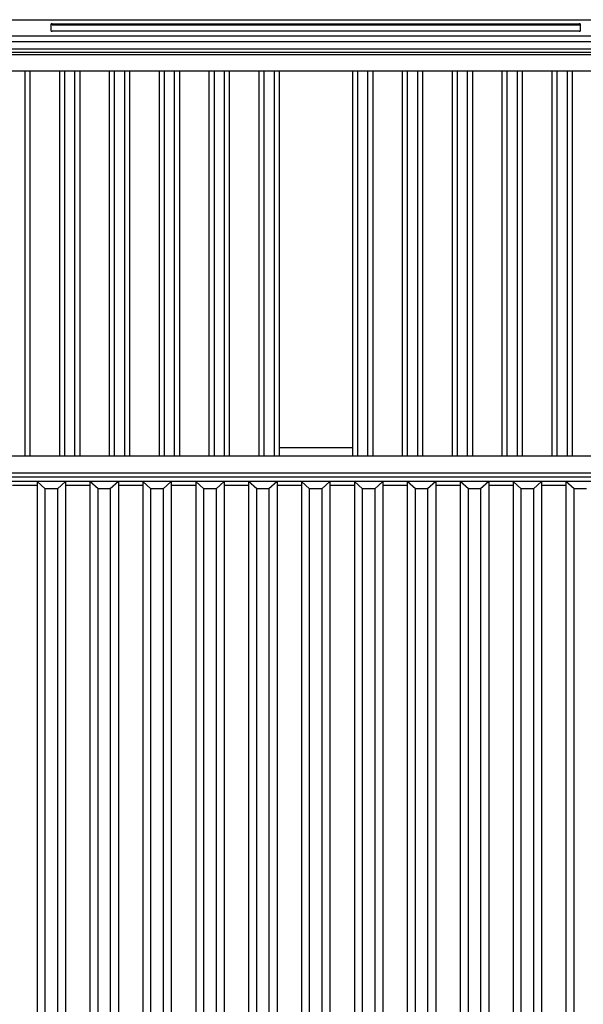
# Model space of a CAD drawing. Header units: inches. Extents: x 0 to 117, y 0 to 83.
# Tile 27 of 59: x 79.06 to 84.51, y 45.53 to 55.07. Entities that reach past the tile are written whole.
import ezdxf

# ---------------------------------------------------------------- set-up
doc = ezdxf.new("R2010")
doc.units = ezdxf.units.IN
doc.header["$LTSCALE"] = 6.431102
doc.header["$MEASUREMENT"] = 0
doc.layers.get('0').update_dxf_attribs({"linetype": 'CONTINUOUS'})

msp = doc.modelspace()

# ---------------------------------------------------------------- linework, layer by layer
at = {"color": 7, "linetype": 'CONTINUOUS'}
for p, q in [((77.7329, 55.066), (86.11, 55.066)), ((79.3624, 54.9553), (79.3624, 55.0264)), ((79.3722, 55.0269), (79.3722, 55.017)), ((79.3722, 55.0269), (84.4707, 55.0269)), ((79.3722, 55.017), (84.4707, 55.017)), ((84.4707, 55.017), (84.4707, 55.0269)), ((84.4805, 55.0264), (84.4805, 54.9553)), ((84.4707, 54.9548), (79.3722, 54.9548)), ((86.1148, 54.8511), (77.7281, 54.8511)), ((77.7329, 54.9101), (86.11, 54.9101)), ((77.7329, 54.7849), (86.11, 54.7849)), ((77.9386, 54.75), (85.9043, 54.75)), ((85.9043, 54.7244), (77.9386, 54.7244)), ((77.512, 54.5721), (86.3309, 54.5721)), ((79.1065, 54.5721), (79.1065, 50.8439)), ((79.1557, 54.5721), (79.1557, 50.8439)), ((79.4411, 54.5721), (79.4411, 50.8439)), ((79.4904, 54.5721), (79.4904, 50.8439)), ((79.5888, 54.5721), (79.5888, 50.8439)), ((79.638, 54.5721), (79.638, 50.8439)), ((79.9234, 54.5721), (79.9234, 50.8439)), ((79.9726, 54.5721), (79.9726, 50.8439)), ((80.0711, 54.5721), (80.0711, 50.8439)), ((80.1203, 54.5721), (80.1203, 50.8439)), ((80.4057, 54.5721), (80.4057, 50.8439)), ((80.4549, 54.5721), (80.4549, 50.8439)), ((80.5533, 54.5721), (80.5533, 50.8439)), ((80.6026, 54.5721), (80.6026, 50.8439)), ((80.888, 54.5721), (80.888, 50.8439)), ((80.9372, 54.5721), (80.9372, 50.8439)), ((81.0356, 54.5721), (81.0356, 50.8439)), ((81.0848, 54.5721), (81.0848, 50.8439)), ((81.3703, 54.5721), (81.3703, 50.8439)), ((81.4195, 54.5721), (81.4195, 50.8439)), ((81.5179, 54.5721), (81.5179, 50.8439)), ((81.5671, 54.5721), (81.5671, 50.8439)), ((82.2758, 54.5721), (82.2758, 50.8439)), ((82.325, 54.5721), (82.325, 50.8439)), ((82.4234, 54.5721), (82.4234, 50.8439)), ((82.4726, 54.5721), (82.4726, 50.8439)), ((82.7581, 54.5721), (82.7581, 50.8439)), ((82.8073, 54.5721), (82.8073, 50.8439)), ((82.9057, 54.5721), (82.9057, 50.8439)), ((82.9549, 54.5721), (82.9549, 50.8439)), ((83.2404, 54.5721), (83.2404, 50.8439)), ((83.2896, 54.5721), (83.2896, 50.8439)), ((83.388, 54.5721), (83.388, 50.8439)), ((83.4372, 54.5721), (83.4372, 50.8439)), ((83.7226, 54.5721), (83.7226, 50.8439)), ((83.7718, 54.5721), (83.7718, 50.8439)), ((83.8703, 54.5721), (83.8703, 50.8439)), ((83.9195, 54.5721), (83.9195, 50.8439)), ((84.2049, 54.5721), (84.2049, 50.8439)), ((84.2541, 54.5721), (84.2541, 50.8439)), ((84.3526, 54.5721), (84.3526, 50.8439)), ((84.4018, 54.5721), (84.4018, 50.8439)), ((81.5671, 50.9226), (82.2758, 50.9226)), ((77.512, 50.8439), (86.3309, 50.8439)), ((77.3498, 50.6773), (86.4931, 50.6773)), ((86.4931, 50.638), (77.3498, 50.638)), ((76.5972, 50.5967), (87.2457, 50.5967)), ((79.2246, 50.5573), (78.9884, 50.5573)), ((79.2246, 50.5957), (79.2246, 37.2749)), ((79.3033, 50.524), (79.2246, 50.5957)), ((79.5002, 50.5957), (79.4215, 50.524)), ((79.5002, 50.5957), (79.5002, 37.2749)), ((79.7364, 50.5573), (79.5002, 50.5573)), ((79.7364, 50.5957), (79.7364, 37.2749)), ((79.8152, 50.524), (79.7364, 50.5957)), ((80.012, 50.5957), (79.9333, 50.524)), ((80.012, 50.5957), (80.012, 37.2749)), ((80.2482, 50.5573), (80.012, 50.5573)), ((80.2482, 50.5957), (80.2482, 37.2749)), ((80.327, 50.524), (80.2482, 50.5957)), ((80.5238, 50.5957), (80.4451, 50.524)), ((80.5238, 50.5957), (80.5238, 37.2749)), ((80.76, 50.5573), (80.5238, 50.5573)), ((80.76, 50.5957), (80.76, 37.2749)), ((80.8388, 50.524), (80.76, 50.5957)), ((81.0356, 50.5957), (80.9569, 50.524)), ((81.0356, 50.5957), (81.0356, 37.2749)), ((81.2718, 50.5573), (81.0356, 50.5573)), ((81.2718, 50.5957), (81.2718, 37.2749)), ((81.3506, 50.524), (81.2718, 50.5957)), ((81.5474, 50.5957), (81.4687, 50.524)), ((81.5474, 50.5957), (81.5474, 37.2749)), ((81.7837, 50.5573), (81.5474, 50.5573)), ((81.7837, 50.5957), (81.7837, 37.2749)), ((81.8624, 50.524), (81.7837, 50.5957)), ((82.0592, 50.5957), (81.9805, 50.524)), ((82.0592, 50.5957), (82.0592, 37.2749)), ((82.2955, 50.5573), (82.0592, 50.5573)), ((82.2955, 50.5957), (82.2955, 37.2749)), ((82.3742, 50.524), (82.2955, 50.5957)), ((82.5711, 50.5957), (82.4923, 50.524)), ((82.5711, 50.5957), (82.5711, 37.2749)), ((82.8073, 50.5573), (82.5711, 50.5573)), ((82.8073, 50.5957), (82.8073, 37.2749)), ((82.886, 50.524), (82.8073, 50.5957)), ((83.0829, 50.5957), (83.0041, 50.524)), ((83.0829, 50.5957), (83.0829, 37.2749)), ((83.3191, 50.5573), (83.0829, 50.5573)), ((83.3191, 50.5957), (83.3191, 37.2749)), ((83.3978, 50.524), (83.3191, 50.5957)), ((83.5947, 50.5957), (83.5159, 50.524)), ((83.5947, 50.5957), (83.5947, 37.2749)), ((83.8309, 50.5573), (83.5947, 50.5573)), ((83.8309, 50.5957), (83.8309, 37.2749)), ((83.9096, 50.524), (83.8309, 50.5957)), ((84.1065, 50.5957), (84.0278, 50.524)), ((84.1065, 50.5957), (84.1065, 37.2749)), ((84.3427, 50.5573), (84.1065, 50.5573)), ((84.3427, 50.5957), (84.3427, 37.2749)), ((84.4215, 50.524), (84.3427, 50.5957)), ((79.3033, 37.2749), (79.3033, 50.524)), ((79.4215, 50.524), (79.4215, 37.2749)), ((79.8152, 37.2749), (79.8152, 50.524)), ((79.9333, 50.524), (79.9333, 37.2749)), ((80.327, 37.2749), (80.327, 50.524)), ((80.4451, 50.524), (80.4451, 37.2749)), ((80.8388, 37.2749), (80.8388, 50.524)), ((80.9569, 50.524), (80.9569, 37.2749)), ((81.3506, 37.2749), (81.3506, 50.524)), ((81.4687, 50.524), (81.4687, 37.2749)), ((81.8624, 37.2749), (81.8624, 50.524)), ((81.9805, 50.524), (81.9805, 37.2749)), ((82.3742, 37.2749), (82.3742, 50.524)), ((82.4923, 50.524), (82.4923, 37.2749)), ((82.886, 37.2749), (82.886, 50.524)), ((83.0041, 50.524), (83.0041, 37.2749)), ((83.3978, 37.2749), (83.3978, 50.524)), ((83.5159, 50.524), (83.5159, 37.2749)), ((83.9096, 37.2749), (83.9096, 50.524)), ((84.0278, 50.524), (84.0278, 37.2749)), ((84.4215, 37.2749), (84.4215, 50.524))]:
    msp.add_line(p, q, dxfattribs=at)
for points, knots in [([(79.3722, 55.0269), (79.37, 55.0269), (79.3678, 55.0259), (79.3624, 55.0274), (79.3624, 55.0264)], [0, 0, 0, 0, 0.675538, 1, 1, 1, 1]), ([(84.4805, 55.0264), (84.4805, 55.0274), (84.4751, 55.0259), (84.4729, 55.0269), (84.4707, 55.0269)], [0, 0, 0, 0, 0.324462, 1, 1, 1, 1]), ([(84.4707, 55.017), (84.4729, 55.017), (84.4751, 55.0161), (84.4805, 55.0176), (84.4805, 55.0165)], [0, 0, 0, 0, 0.675538, 1, 1, 1, 1]), ([(79.3624, 54.9553), (79.3624, 54.9542), (79.3678, 54.9557), (79.37, 54.9548), (79.3722, 54.9548)], [0, 0, 0, 0, 0.324462, 1, 1, 1, 1]), ([(84.4707, 54.9548), (84.4729, 54.9548), (84.4751, 54.9557), (84.4805, 54.9542), (84.4805, 54.9553)], [0, 0, 0, 0, 0.675538, 1, 1, 1, 1]), ([(79.4215, 50.524), (79.4215, 50.5225), (79.4122, 50.5247), (79.4032, 50.522), (79.3835, 50.5229), (79.3624, 50.5222), (79.3413, 50.5229), (79.3216, 50.522), (79.3126, 50.5247), (79.3033, 50.5225), (79.3033, 50.524)], [0, 0, 0, 0, 0.038354, 0.146728, 0.308795, 0.499965, 0.691139, 0.853227, 0.961637, 1, 1, 1, 1]), ([(79.9333, 50.524), (79.9333, 50.5225), (79.924, 50.5247), (79.915, 50.522), (79.8953, 50.5229), (79.8742, 50.5222), (79.8532, 50.5229), (79.8334, 50.522), (79.8244, 50.5247), (79.8152, 50.5225), (79.8152, 50.524)], [0, 0, 0, 0, 0.038354, 0.146728, 0.308795, 0.499965, 0.691139, 0.853227, 0.961637, 1, 1, 1, 1]), ([(80.4451, 50.524), (80.4451, 50.5225), (80.4358, 50.5247), (80.4268, 50.522), (80.4071, 50.5229), (80.386, 50.5222), (80.365, 50.5229), (80.3453, 50.522), (80.3362, 50.5247), (80.327, 50.5225), (80.327, 50.524)], [0, 0, 0, 0, 0.038354, 0.146728, 0.308795, 0.499965, 0.691139, 0.853227, 0.961637, 1, 1, 1, 1]), ([(80.9569, 50.524), (80.9569, 50.5225), (80.9476, 50.5247), (80.9386, 50.522), (80.9189, 50.5229), (80.8978, 50.5222), (80.8768, 50.5229), (80.8571, 50.522), (80.848, 50.5247), (80.8388, 50.5225), (80.8388, 50.524)], [0, 0, 0, 0, 0.038354, 0.146728, 0.308795, 0.499965, 0.691139, 0.853227, 0.961637, 1, 1, 1, 1]), ([(81.4687, 50.524), (81.4687, 50.5225), (81.4595, 50.5247), (81.4504, 50.522), (81.4307, 50.5229), (81.4096, 50.5222), (81.3886, 50.5229), (81.3689, 50.522), (81.3598, 50.5247), (81.3506, 50.5225), (81.3506, 50.524)], [0, 0, 0, 0, 0.038354, 0.146728, 0.308795, 0.499965, 0.691139, 0.853227, 0.961637, 1, 1, 1, 1]), ([(81.9805, 50.524), (81.9805, 50.5225), (81.9713, 50.5247), (81.9622, 50.522), (81.9425, 50.5229), (81.9215, 50.5222), (81.9004, 50.5229), (81.8807, 50.522), (81.8716, 50.5247), (81.8624, 50.5225), (81.8624, 50.524)], [0, 0, 0, 0, 0.038354, 0.146728, 0.308795, 0.499965, 0.691139, 0.853227, 0.961637, 1, 1, 1, 1]), ([(82.4923, 50.524), (82.4923, 50.5225), (82.4831, 50.5247), (82.474, 50.522), (82.4543, 50.5229), (82.4333, 50.5222), (82.4122, 50.5229), (82.3925, 50.522), (82.3835, 50.5247), (82.3742, 50.5225), (82.3742, 50.524)], [0, 0, 0, 0, 0.038354, 0.146728, 0.308795, 0.499965, 0.691139, 0.853227, 0.961637, 1, 1, 1, 1]), ([(83.0041, 50.524), (83.0041, 50.5225), (82.9949, 50.5247), (82.9858, 50.522), (82.9661, 50.5229), (82.9451, 50.5222), (82.924, 50.5229), (82.9043, 50.522), (82.8953, 50.5247), (82.886, 50.5225), (82.886, 50.524)], [0, 0, 0, 0, 0.038354, 0.146728, 0.308795, 0.499965, 0.691139, 0.853227, 0.961637, 1, 1, 1, 1]), ([(83.5159, 50.524), (83.5159, 50.5225), (83.5067, 50.5247), (83.4977, 50.522), (83.4779, 50.5229), (83.4569, 50.5222), (83.4358, 50.5229), (83.4161, 50.522), (83.4071, 50.5247), (83.3978, 50.5225), (83.3978, 50.524)], [0, 0, 0, 0, 0.038354, 0.146728, 0.308795, 0.499965, 0.691139, 0.853227, 0.961637, 1, 1, 1, 1]), ([(84.0278, 50.524), (84.0278, 50.5225), (84.0185, 50.5247), (84.0095, 50.522), (83.9898, 50.5229), (83.9687, 50.5222), (83.9476, 50.5229), (83.9279, 50.522), (83.9189, 50.5247), (83.9096, 50.5225), (83.9096, 50.524)], [0, 0, 0, 0, 0.038354, 0.146728, 0.308795, 0.499965, 0.691139, 0.853227, 0.961637, 1, 1, 1, 1]), ([(84.5396, 50.524), (84.5396, 50.5225), (84.5303, 50.5247), (84.5213, 50.522), (84.5016, 50.5229), (84.4805, 50.5222), (84.4595, 50.5229), (84.4397, 50.522), (84.4307, 50.5247), (84.4215, 50.5225), (84.4215, 50.524)], [0, 0, 0, 0, 0.038354, 0.146728, 0.308795, 0.499965, 0.691139, 0.853227, 0.961637, 1, 1, 1, 1])]:
    msp.add_open_spline(points, degree=3, knots=knots, dxfattribs=at)

doc.saveas('drawing.dxf')
